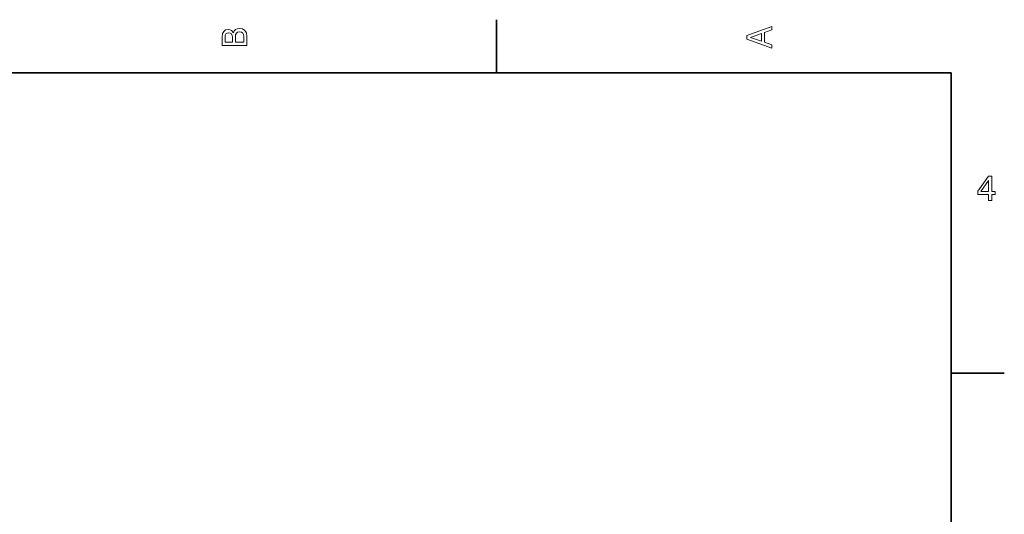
# Model space of a CAD drawing. Extents: x 0 to 296, y 0 to 210.
# Tile 9 of 9: x 155 to 294, y 138 to 208. Entities that reach past the tile are written whole.
import ezdxf

# ---------------------------------------------------------------- set-up
doc = ezdxf.new("R2010")
doc.units = 0

msp = doc.modelspace()

# ---------------------------------------------------------------- linework, layer by layer
at = {"color": 7, "lineweight": 35, "ltscale": 0.1875}
for p, q in [((222.699997, 200), (222.699997, 207.5)), ((287, 157.5), (294.5, 157.5))]:
    msp.add_line(p, q, dxfattribs=at)
at = {"color": 7, "lineweight": 35}
for p, q in [((287, 200), (10, 200)), ((287, 10), (287, 200))]:
    msp.add_line(p, q, dxfattribs=at)
at = {"color": 7, "lineweight": 13}
for points in [[(185.542007, 205.630417), (185.249496, 205.983429), (185.052811, 206.074219), (184.81073, 206.104477), (184.432495, 206.03891), (184.160156, 205.842224), (183.993729, 205.524506), (183.933212, 205.080704), (183.933212, 203.835022), (187.433212, 203.835022), (187.433212, 205.151306), (187.36261, 205.620331), (187.155838, 205.968307), (186.828018, 206.185165), (186.384216, 206.260818), (186.08667, 206.215424), (185.839554, 206.094391), (185.65799, 205.897705)], [(261.633209, 203.466858), (261.633209, 203.930847), (260.604401, 204.298996), (260.604401, 205.695969), (261.633209, 206.064133), (261.633209, 206.538193), (258.128174, 205.257217), (258.128174, 204.742798)], [(185.385666, 204.984879), (185.385666, 204.298996), (184.351807, 204.298996), (184.351807, 205.025223), (184.382065, 205.297562), (184.472839, 205.489197), (184.629181, 205.605194), (184.86116, 205.645538), (185.093155, 205.600143), (185.254532, 205.479111), (185.355408, 205.272339)], [(187.014618, 205.095825), (187.014618, 204.298996), (185.809296, 204.298996), (185.809296, 205.050446), (185.844589, 205.368164), (185.9505, 205.595108), (186.132065, 205.731277), (186.394302, 205.776657), (186.671692, 205.731277), (186.863327, 205.605194), (186.979324, 205.393372)], [(260.17572, 204.460388), (258.632477, 205), (260.17572, 205.539627)], [(292.277374, 181.916794), (292.731262, 181.916794), (292.731262, 182.784225), (293.23056, 182.784225), (293.23056, 183.187683), (292.731262, 183.187683), (292.731262, 185.341141), (292.272339, 185.341141), (290.739197, 183.228027), (290.739197, 182.784225), (292.277374, 182.784225)], [(291.162842, 183.187683), (292.277374, 184.756134), (292.277374, 183.187683)]]:
    msp.add_lwpolyline(points, close=True, dxfattribs=at)

doc.saveas('drawing.dxf')
